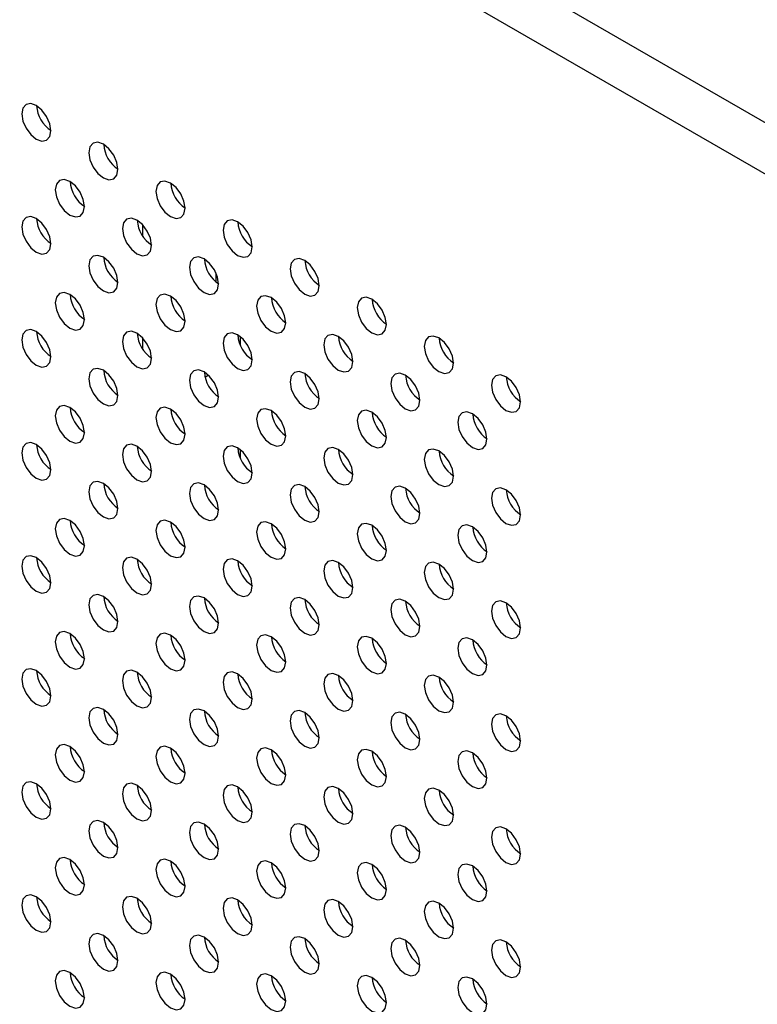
# Model space of a CAD drawing. Header units: millimetres. Extents: x 0 to 844, y -2 to 552.
# Tile 105 of 119: x 681.38 to 685.65, y 449.17 to 454.86. Entities that reach past the tile are written whole.
import ezdxf

# ---------------------------------------------------------------- set-up
doc = ezdxf.new("R2010")
doc.units = ezdxf.units.MM

msp = doc.modelspace()

# ---------------------------------------------------------------- linework, layer by layer
at = {"color": 7, "linetype": 'Continuous', "lineweight": 25}
for p, q in [((725.9315, 431.0366), (607.7436, 499.2651)), ((725.7645, 430.8353), (607.6527, 499.0198)), ((682.0931, 453.6769), (682.0931, 453.6112)), ((682.5173, 453.3986), (682.5173, 453.3461)), ((682.0931, 453.0236), (682.0931, 452.9579)), ((682.6587, 452.9786), (682.6587, 453.0293)), ((682.4541, 452.796), (682.4734, 452.8071)), ((682.6587, 452.3253), (682.6587, 452.376))]:
    msp.add_line(p, q, dxfattribs=at)
at = {"color": 7, "linetype": 'Continuous', "lineweight": 25, "flags": 128}
for points in [[(681.5632, 454.2196), (681.5567, 454.2605), (681.5385, 454.3026), (681.5112, 454.3394), (681.479, 454.3654), (681.4467, 454.3766), (681.4194, 454.3713), (681.4012, 454.3503), (681.3948, 454.3168), (681.4012, 454.2759), (681.4194, 454.2338), (681.4467, 454.197), (681.479, 454.171), (681.5112, 454.1598), (681.5385, 454.1651), (681.5567, 454.1861), (681.5632, 454.2196)], [(681.9511, 453.9957), (681.9447, 454.0366), (681.9264, 454.0786), (681.8991, 454.1155), (681.8669, 454.1415), (681.8347, 454.1527), (681.8074, 454.1474), (681.7891, 454.1264), (681.7827, 454.0929), (681.7891, 454.052), (681.8074, 454.0099), (681.8347, 453.973), (681.8669, 453.947), (681.8991, 453.9359), (681.9264, 453.9412), (681.9447, 453.9622), (681.9511, 453.9957)], [(681.7571, 453.781), (681.7507, 453.8219), (681.7325, 453.864), (681.7052, 453.9008), (681.6729, 453.9268), (681.6407, 453.938), (681.6134, 453.9327), (681.5952, 453.9117), (681.5887, 453.8782), (681.5952, 453.8373), (681.6134, 453.7952), (681.6407, 453.7584), (681.6729, 453.7324), (681.7052, 453.7212), (681.7325, 453.7265), (681.7507, 453.7475), (681.7571, 453.781)], [(682.339, 453.7717), (682.3326, 453.8126), (682.3143, 453.8547), (682.287, 453.8915), (682.2548, 453.9175), (682.2226, 453.9287), (682.1953, 453.9234), (682.177, 453.9024), (682.1706, 453.8689), (682.177, 453.828), (682.1953, 453.7859), (682.2226, 453.7491), (682.2548, 453.7231), (682.287, 453.7119), (682.3143, 453.7172), (682.3326, 453.7382), (682.339, 453.7717)], [(681.5632, 453.5663), (681.5567, 453.6072), (681.5385, 453.6493), (681.5112, 453.6861), (681.479, 453.7121), (681.4467, 453.7233), (681.4194, 453.718), (681.4012, 453.697), (681.3948, 453.6635), (681.4012, 453.6226), (681.4194, 453.5805), (681.4467, 453.5437), (681.479, 453.5177), (681.5112, 453.5065), (681.5385, 453.5118), (681.5567, 453.5328), (681.5632, 453.5663)], [(682.145, 453.557), (682.1386, 453.5979), (682.1204, 453.64), (682.0931, 453.6769), (682.0609, 453.7029), (682.0286, 453.7141), (682.0013, 453.7087), (681.9831, 453.6877), (681.9767, 453.6542), (681.9831, 453.6133), (682.0013, 453.5713), (682.0286, 453.5344), (682.0609, 453.5084), (682.0931, 453.4972), (682.1204, 453.5025), (682.1386, 453.5235), (682.145, 453.557)], [(682.7269, 453.5478), (682.7205, 453.5887), (682.7023, 453.6308), (682.6749, 453.6676), (682.6427, 453.6936), (682.6105, 453.7048), (682.5832, 453.6995), (682.5649, 453.6785), (682.5585, 453.645), (682.5649, 453.6041), (682.5832, 453.562), (682.6105, 453.5252), (682.6427, 453.4992), (682.6749, 453.488), (682.7023, 453.4933), (682.7205, 453.5143), (682.7269, 453.5478)], [(681.9511, 453.3424), (681.9447, 453.3833), (681.9264, 453.4253), (681.8991, 453.4622), (681.8669, 453.4882), (681.8347, 453.4994), (681.8074, 453.4941), (681.7891, 453.4731), (681.7827, 453.4396), (681.7891, 453.3987), (681.8074, 453.3566), (681.8347, 453.3197), (681.8669, 453.2937), (681.8991, 453.2825), (681.9264, 453.2878), (681.9447, 453.3088), (681.9511, 453.3424)], [(682.533, 453.3331), (682.5266, 453.374), (682.5083, 453.4161), (682.481, 453.4529), (682.4488, 453.4789), (682.4166, 453.4901), (682.3892, 453.4848), (682.371, 453.4638), (682.3646, 453.4303), (682.371, 453.3894), (682.3892, 453.3473), (682.4166, 453.3105), (682.4488, 453.2845), (682.481, 453.2733), (682.5083, 453.2786), (682.5266, 453.2996), (682.533, 453.3331)], [(683.1148, 453.3238), (683.1084, 453.3647), (683.0902, 453.4068), (683.0629, 453.4437), (683.0306, 453.4697), (682.9984, 453.4809), (682.9711, 453.4756), (682.9529, 453.4546), (682.9465, 453.421), (682.9529, 453.3801), (682.9711, 453.3381), (682.9984, 453.3012), (683.0306, 453.2752), (683.0629, 453.264), (683.0902, 453.2693), (683.1084, 453.2903), (683.1148, 453.3238)], [(681.7571, 453.1277), (681.7507, 453.1686), (681.7325, 453.2106), (681.7052, 453.2475), (681.6729, 453.2735), (681.6407, 453.2847), (681.6134, 453.2794), (681.5952, 453.2584), (681.5887, 453.2249), (681.5952, 453.184), (681.6134, 453.1419), (681.6407, 453.105), (681.6729, 453.079), (681.7052, 453.0678), (681.7325, 453.0731), (681.7507, 453.0942), (681.7571, 453.1277)], [(682.339, 453.1184), (682.3326, 453.1593), (682.3143, 453.2014), (682.287, 453.2382), (682.2548, 453.2642), (682.2226, 453.2754), (682.1953, 453.2701), (682.177, 453.2491), (682.1706, 453.2156), (682.177, 453.1747), (682.1953, 453.1326), (682.2226, 453.0958), (682.2548, 453.0698), (682.287, 453.0586), (682.3143, 453.0639), (682.3326, 453.0849), (682.339, 453.1184)], [(682.9209, 453.1091), (682.9145, 453.1501), (682.8962, 453.1921), (682.8689, 453.229), (682.8367, 453.255), (682.8045, 453.2662), (682.7772, 453.2609), (682.7589, 453.2399), (682.7525, 453.2064), (682.7589, 453.1654), (682.7772, 453.1234), (682.8045, 453.0865), (682.8367, 453.0605), (682.8689, 453.0493), (682.8962, 453.0546), (682.9145, 453.0756), (682.9209, 453.1091)], [(683.5028, 453.0999), (683.4963, 453.1408), (683.4781, 453.1829), (683.4508, 453.2197), (683.4186, 453.2457), (683.3863, 453.2569), (683.359, 453.2516), (683.3408, 453.2306), (683.3344, 453.1971), (683.3408, 453.1562), (683.359, 453.1141), (683.3863, 453.0773), (683.4186, 453.0513), (683.4508, 453.0401), (683.4781, 453.0454), (683.4963, 453.0664), (683.5028, 453.0999)], [(681.5632, 452.913), (681.5567, 452.9539), (681.5385, 452.996), (681.5112, 453.0328), (681.479, 453.0588), (681.4467, 453.07), (681.4194, 453.0647), (681.4012, 453.0437), (681.3948, 453.0102), (681.4012, 452.9693), (681.4194, 452.9272), (681.4467, 452.8904), (681.479, 452.8644), (681.5112, 452.8532), (681.5385, 452.8585), (681.5567, 452.8795), (681.5632, 452.913)], [(682.145, 452.9037), (682.1386, 452.9446), (682.1204, 452.9867), (682.0931, 453.0235), (682.0609, 453.0495), (682.0286, 453.0607), (682.0013, 453.0554), (681.9831, 453.0344), (681.9767, 453.0009), (681.9831, 452.96), (682.0013, 452.9179), (682.0286, 452.8811), (682.0609, 452.8551), (682.0931, 452.8439), (682.1204, 452.8492), (682.1386, 452.8702), (682.145, 452.9037)], [(682.7269, 452.8945), (682.7205, 452.9354), (682.7023, 452.9775), (682.6749, 453.0143), (682.6427, 453.0403), (682.6105, 453.0515), (682.5832, 453.0462), (682.5649, 453.0252), (682.5585, 452.9917), (682.5649, 452.9508), (682.5832, 452.9087), (682.6105, 452.8719), (682.6427, 452.8459), (682.6749, 452.8347), (682.7023, 452.84), (682.7205, 452.861), (682.7269, 452.8945)], [(683.3088, 452.8852), (683.3024, 452.9261), (683.2841, 452.9682), (683.2568, 453.005), (683.2246, 453.031), (683.1924, 453.0422), (683.1651, 453.0369), (683.1468, 453.0159), (683.1404, 452.9824), (683.1468, 452.9415), (683.1651, 452.8994), (683.1924, 452.8626), (683.2246, 452.8366), (683.2568, 452.8254), (683.2841, 452.8307), (683.3024, 452.8517), (683.3088, 452.8852)], [(683.8907, 452.876), (683.8843, 452.9169), (683.866, 452.9589), (683.8387, 452.9958), (683.8065, 453.0218), (683.7743, 453.033), (683.7469, 453.0277), (683.7287, 453.0067), (683.7223, 452.9732), (683.7287, 452.9323), (683.7469, 452.8902), (683.7743, 452.8533), (683.8065, 452.8273), (683.8387, 452.8161), (683.866, 452.8215), (683.8843, 452.8425), (683.8907, 452.876)], [(681.9511, 452.689), (681.9447, 452.7299), (681.9264, 452.772), (681.8991, 452.8089), (681.8669, 452.8349), (681.8347, 452.8461), (681.8074, 452.8408), (681.7891, 452.8197), (681.7827, 452.7862), (681.7891, 452.7453), (681.8074, 452.7033), (681.8347, 452.6664), (681.8669, 452.6404), (681.8991, 452.6292), (681.9264, 452.6345), (681.9447, 452.6555), (681.9511, 452.689)], [(682.533, 452.6798), (682.5266, 452.7207), (682.5083, 452.7628), (682.481, 452.7996), (682.4488, 452.8256), (682.4166, 452.8368), (682.3892, 452.8315), (682.371, 452.8105), (682.3646, 452.777), (682.371, 452.7361), (682.3892, 452.694), (682.4166, 452.6572), (682.4488, 452.6312), (682.481, 452.62), (682.5083, 452.6253), (682.5266, 452.6463), (682.533, 452.6798)], [(683.1148, 452.6705), (683.1084, 452.7114), (683.0902, 452.7535), (683.0629, 452.7904), (683.0306, 452.8164), (682.9984, 452.8275), (682.9711, 452.8222), (682.9529, 452.8012), (682.9465, 452.7677), (682.9529, 452.7268), (682.9711, 452.6848), (682.9984, 452.6479), (683.0306, 452.6219), (683.0629, 452.6107), (683.0902, 452.616), (683.1084, 452.637), (683.1148, 452.6705)], [(683.6967, 452.6613), (683.6903, 452.7022), (683.6721, 452.7442), (683.6448, 452.7811), (683.6125, 452.8071), (683.5803, 452.8183), (683.553, 452.813), (683.5348, 452.792), (683.5283, 452.7585), (683.5348, 452.7176), (683.553, 452.6755), (683.5803, 452.6386), (683.6125, 452.6127), (683.6448, 452.6015), (683.6721, 452.6068), (683.6903, 452.6278), (683.6967, 452.6613)], [(684.2786, 452.652), (684.2722, 452.6929), (684.2539, 452.735), (684.2266, 452.7718), (684.1944, 452.7978), (684.1622, 452.809), (684.1349, 452.8037), (684.1166, 452.7827), (684.1102, 452.7492), (684.1166, 452.7083), (684.1349, 452.6662), (684.1622, 452.6294), (684.1944, 452.6034), (684.2266, 452.5922), (684.2539, 452.5975), (684.2722, 452.6185), (684.2786, 452.652)], [(681.7571, 452.4743), (681.7507, 452.5152), (681.7325, 452.5573), (681.7052, 452.5942), (681.6729, 452.6202), (681.6407, 452.6314), (681.6134, 452.6261), (681.5952, 452.6051), (681.5887, 452.5715), (681.5952, 452.5306), (681.6134, 452.4886), (681.6407, 452.4517), (681.6729, 452.4257), (681.7052, 452.4145), (681.7325, 452.4198), (681.7507, 452.4408), (681.7571, 452.4743)], [(682.339, 452.4651), (682.3326, 452.506), (682.3143, 452.5481), (682.287, 452.5849), (682.2548, 452.6109), (682.2226, 452.6221), (682.1953, 452.6168), (682.177, 452.5958), (682.1706, 452.5623), (682.177, 452.5214), (682.1953, 452.4793), (682.2226, 452.4425), (682.2548, 452.4165), (682.287, 452.4053), (682.3143, 452.4106), (682.3326, 452.4316), (682.339, 452.4651)], [(682.9209, 452.4558), (682.9145, 452.4967), (682.8962, 452.5388), (682.8689, 452.5757), (682.8367, 452.6017), (682.8045, 452.6129), (682.7772, 452.6075), (682.7589, 452.5865), (682.7525, 452.553), (682.7589, 452.5121), (682.7772, 452.4701), (682.8045, 452.4332), (682.8367, 452.4072), (682.8689, 452.396), (682.8962, 452.4013), (682.9145, 452.4223), (682.9209, 452.4558)], [(683.5028, 452.4466), (683.4963, 452.4875), (683.4781, 452.5296), (683.4508, 452.5664), (683.4186, 452.5924), (683.3863, 452.6036), (683.359, 452.5983), (683.3408, 452.5773), (683.3344, 452.5438), (683.3408, 452.5029), (683.359, 452.4608), (683.3863, 452.424), (683.4186, 452.398), (683.4508, 452.3868), (683.4781, 452.3921), (683.4963, 452.4131), (683.5028, 452.4466)], [(684.0846, 452.4373), (684.0782, 452.4782), (684.06, 452.5203), (684.0327, 452.5571), (684.0005, 452.5831), (683.9682, 452.5943), (683.9409, 452.589), (683.9227, 452.568), (683.9163, 452.5345), (683.9227, 452.4936), (683.9409, 452.4516), (683.9682, 452.4147), (684.0005, 452.3887), (684.0327, 452.3775), (684.06, 452.3828), (684.0782, 452.4038), (684.0846, 452.4373)], [(681.5632, 452.2597), (681.5567, 452.3006), (681.5385, 452.3426), (681.5112, 452.3795), (681.479, 452.4055), (681.4467, 452.4167), (681.4194, 452.4114), (681.4012, 452.3904), (681.3948, 452.3569), (681.4012, 452.316), (681.4194, 452.2739), (681.4467, 452.237), (681.479, 452.211), (681.5112, 452.1998), (681.5385, 452.2052), (681.5567, 452.2262), (681.5632, 452.2597)], [(682.145, 452.2504), (682.1386, 452.2913), (682.1204, 452.3334), (682.0931, 452.3702), (682.0609, 452.3962), (682.0286, 452.4074), (682.0013, 452.4021), (681.9831, 452.3811), (681.9767, 452.3476), (681.9831, 452.3067), (682.0013, 452.2646), (682.0286, 452.2278), (682.0609, 452.2018), (682.0931, 452.1906), (682.1204, 452.1959), (682.1386, 452.2169), (682.145, 452.2504)], [(682.7269, 452.2412), (682.7205, 452.2821), (682.7023, 452.3241), (682.6749, 452.361), (682.6427, 452.387), (682.6105, 452.3982), (682.5832, 452.3929), (682.5649, 452.3719), (682.5585, 452.3384), (682.5649, 452.2975), (682.5832, 452.2554), (682.6105, 452.2185), (682.6427, 452.1925), (682.6749, 452.1813), (682.7023, 452.1866), (682.7205, 452.2077), (682.7269, 452.2412)], [(683.3088, 452.2319), (683.3024, 452.2728), (683.2841, 452.3149), (683.2568, 452.3517), (683.2246, 452.3777), (683.1924, 452.3889), (683.1651, 452.3836), (683.1468, 452.3626), (683.1404, 452.3291), (683.1468, 452.2882), (683.1651, 452.2461), (683.1924, 452.2093), (683.2246, 452.1833), (683.2568, 452.1721), (683.2841, 452.1774), (683.3024, 452.1984), (683.3088, 452.2319)], [(683.8907, 452.2226), (683.8843, 452.2636), (683.866, 452.3056), (683.8387, 452.3425), (683.8065, 452.3685), (683.7743, 452.3797), (683.7469, 452.3744), (683.7287, 452.3534), (683.7223, 452.3199), (683.7287, 452.2789), (683.7469, 452.2369), (683.7743, 452.2), (683.8065, 452.174), (683.8387, 452.1628), (683.866, 452.1681), (683.8843, 452.1891), (683.8907, 452.2226)], [(681.9511, 452.0357), (681.9447, 452.0766), (681.9264, 452.1187), (681.8991, 452.1555), (681.8669, 452.1815), (681.8347, 452.1927), (681.8074, 452.1874), (681.7891, 452.1664), (681.7827, 452.1329), (681.7891, 452.092), (681.8074, 452.0499), (681.8347, 452.0131), (681.8669, 451.9871), (681.8991, 451.9759), (681.9264, 451.9812), (681.9447, 452.0022), (681.9511, 452.0357)], [(682.533, 452.0265), (682.5266, 452.0674), (682.5083, 452.1094), (682.481, 452.1463), (682.4488, 452.1723), (682.4166, 452.1835), (682.3892, 452.1782), (682.371, 452.1572), (682.3646, 452.1237), (682.371, 452.0828), (682.3892, 452.0407), (682.4166, 452.0038), (682.4488, 451.9778), (682.481, 451.9666), (682.5083, 451.972), (682.5266, 451.993), (682.533, 452.0265)], [(683.1148, 452.0172), (683.1084, 452.0581), (683.0902, 452.1002), (683.0629, 452.137), (683.0306, 452.163), (682.9984, 452.1742), (682.9711, 452.1689), (682.9529, 452.1479), (682.9465, 452.1144), (682.9529, 452.0735), (682.9711, 452.0314), (682.9984, 451.9946), (683.0306, 451.9686), (683.0629, 451.9574), (683.0902, 451.9627), (683.1084, 451.9837), (683.1148, 452.0172)], [(683.6967, 452.008), (683.6903, 452.0489), (683.6721, 452.0909), (683.6448, 452.1278), (683.6125, 452.1538), (683.5803, 452.165), (683.553, 452.1597), (683.5348, 452.1387), (683.5283, 452.1052), (683.5348, 452.0643), (683.553, 452.0222), (683.5803, 451.9853), (683.6125, 451.9593), (683.6448, 451.9481), (683.6721, 451.9534), (683.6903, 451.9744), (683.6967, 452.008)], [(684.2786, 451.9987), (684.2722, 452.0396), (684.2539, 452.0817), (684.2266, 452.1185), (684.1944, 452.1445), (684.1622, 452.1557), (684.1349, 452.1504), (684.1166, 452.1294), (684.1102, 452.0959), (684.1166, 452.055), (684.1349, 452.0129), (684.1622, 451.9761), (684.1944, 451.9501), (684.2266, 451.9389), (684.2539, 451.9442), (684.2722, 451.9652), (684.2786, 451.9987)], [(681.7571, 451.821), (681.7507, 451.8619), (681.7325, 451.904), (681.7052, 451.9409), (681.6729, 451.9668), (681.6407, 451.978), (681.6134, 451.9727), (681.5952, 451.9517), (681.5887, 451.9182), (681.5952, 451.8773), (681.6134, 451.8353), (681.6407, 451.7984), (681.6729, 451.7724), (681.7052, 451.7612), (681.7325, 451.7665), (681.7507, 451.7875), (681.7571, 451.821)], [(682.339, 451.8118), (682.3326, 451.8527), (682.3143, 451.8948), (682.287, 451.9316), (682.2548, 451.9576), (682.2226, 451.9688), (682.1953, 451.9635), (682.177, 451.9425), (682.1706, 451.909), (682.177, 451.8681), (682.1953, 451.826), (682.2226, 451.7892), (682.2548, 451.7632), (682.287, 451.752), (682.3143, 451.7573), (682.3326, 451.7783), (682.339, 451.8118)], [(682.9209, 451.8025), (682.9145, 451.8434), (682.8962, 451.8855), (682.8689, 451.9223), (682.8367, 451.9483), (682.8045, 451.9595), (682.7772, 451.9542), (682.7589, 451.9332), (682.7525, 451.8997), (682.7589, 451.8588), (682.7772, 451.8167), (682.8045, 451.7799), (682.8367, 451.7539), (682.8689, 451.7427), (682.8962, 451.748), (682.9145, 451.769), (682.9209, 451.8025)], [(683.5028, 451.7933), (683.4963, 451.8342), (683.4781, 451.8763), (683.4508, 451.9131), (683.4186, 451.9391), (683.3863, 451.9503), (683.359, 451.945), (683.3408, 451.924), (683.3344, 451.8905), (683.3408, 451.8496), (683.359, 451.8075), (683.3863, 451.7707), (683.4186, 451.7447), (683.4508, 451.7335), (683.4781, 451.7388), (683.4963, 451.7598), (683.5028, 451.7933)], [(684.0846, 451.784), (684.0782, 451.8249), (684.06, 451.867), (684.0327, 451.9038), (684.0005, 451.9298), (683.9682, 451.941), (683.9409, 451.9357), (683.9227, 451.9147), (683.9163, 451.8812), (683.9227, 451.8403), (683.9409, 451.7982), (683.9682, 451.7614), (684.0005, 451.7354), (684.0327, 451.7242), (684.06, 451.7295), (684.0782, 451.7505), (684.0846, 451.784)], [(681.5632, 451.6063), (681.5567, 451.6473), (681.5385, 451.6893), (681.5112, 451.7262), (681.479, 451.7522), (681.4467, 451.7634), (681.4194, 451.7581), (681.4012, 451.7371), (681.3948, 451.7036), (681.4012, 451.6626), (681.4194, 451.6206), (681.4467, 451.5837), (681.479, 451.5577), (681.5112, 451.5465), (681.5385, 451.5518), (681.5567, 451.5728), (681.5632, 451.6063)], [(682.145, 451.5971), (682.1386, 451.638), (682.1204, 451.6801), (682.0931, 451.7169), (682.0609, 451.7429), (682.0286, 451.7541), (682.0013, 451.7488), (681.9831, 451.7278), (681.9767, 451.6943), (681.9831, 451.6534), (682.0013, 451.6113), (682.0286, 451.5745), (682.0609, 451.5485), (682.0931, 451.5373), (682.1204, 451.5426), (682.1386, 451.5636), (682.145, 451.5971)], [(682.7269, 451.5878), (682.7205, 451.6287), (682.7023, 451.6708), (682.6749, 451.7077), (682.6427, 451.7337), (682.6105, 451.7449), (682.5832, 451.7396), (682.5649, 451.7186), (682.5585, 451.685), (682.5649, 451.6441), (682.5832, 451.6021), (682.6105, 451.5652), (682.6427, 451.5392), (682.6749, 451.528), (682.7023, 451.5333), (682.7205, 451.5543), (682.7269, 451.5878)], [(683.3088, 451.5786), (683.3024, 451.6195), (683.2841, 451.6616), (683.2568, 451.6984), (683.2246, 451.7244), (683.1924, 451.7356), (683.1651, 451.7303), (683.1468, 451.7093), (683.1404, 451.6758), (683.1468, 451.6349), (683.1651, 451.5928), (683.1924, 451.556), (683.2246, 451.53), (683.2568, 451.5188), (683.2841, 451.5241), (683.3024, 451.5451), (683.3088, 451.5786)], [(683.8907, 451.5693), (683.8843, 451.6102), (683.866, 451.6523), (683.8387, 451.6892), (683.8065, 451.7152), (683.7743, 451.7264), (683.7469, 451.721), (683.7287, 451.7), (683.7223, 451.6665), (683.7287, 451.6256), (683.7469, 451.5836), (683.7743, 451.5467), (683.8065, 451.5207), (683.8387, 451.5095), (683.866, 451.5148), (683.8843, 451.5358), (683.8907, 451.5693)], [(681.9511, 451.3824), (681.9447, 451.4233), (681.9264, 451.4654), (681.8991, 451.5022), (681.8669, 451.5282), (681.8347, 451.5394), (681.8074, 451.5341), (681.7891, 451.5131), (681.7827, 451.4796), (681.7891, 451.4387), (681.8074, 451.3966), (681.8347, 451.3598), (681.8669, 451.3338), (681.8991, 451.3226), (681.9264, 451.3279), (681.9447, 451.3489), (681.9511, 451.3824)], [(682.533, 451.3731), (682.5266, 451.4141), (682.5083, 451.4561), (682.481, 451.493), (682.4488, 451.519), (682.4166, 451.5302), (682.3892, 451.5249), (682.371, 451.5039), (682.3646, 451.4704), (682.371, 451.4294), (682.3892, 451.3874), (682.4166, 451.3505), (682.4488, 451.3245), (682.481, 451.3133), (682.5083, 451.3186), (682.5266, 451.3396), (682.533, 451.3731)], [(683.1148, 451.3639), (683.1084, 451.4048), (683.0902, 451.4469), (683.0629, 451.4837), (683.0306, 451.5097), (682.9984, 451.5209), (682.9711, 451.5156), (682.9529, 451.4946), (682.9465, 451.4611), (682.9529, 451.4202), (682.9711, 451.3781), (682.9984, 451.3413), (683.0306, 451.3153), (683.0629, 451.3041), (683.0902, 451.3094), (683.1084, 451.3304), (683.1148, 451.3639)], [(683.6967, 451.3546), (683.6903, 451.3955), (683.6721, 451.4376), (683.6448, 451.4745), (683.6125, 451.5005), (683.5803, 451.5117), (683.553, 451.5064), (683.5348, 451.4853), (683.5283, 451.4518), (683.5348, 451.4109), (683.553, 451.3689), (683.5803, 451.332), (683.6125, 451.306), (683.6448, 451.2948), (683.6721, 451.3001), (683.6903, 451.3211), (683.6967, 451.3546)], [(684.2786, 451.3454), (684.2722, 451.3863), (684.2539, 451.4284), (684.2266, 451.4652), (684.1944, 451.4912), (684.1622, 451.5024), (684.1349, 451.4971), (684.1166, 451.4761), (684.1102, 451.4426), (684.1166, 451.4017), (684.1349, 451.3596), (684.1622, 451.3228), (684.1944, 451.2968), (684.2266, 451.2856), (684.2539, 451.2909), (684.2722, 451.3119), (684.2786, 451.3454)], [(681.7571, 451.1677), (681.7507, 451.2086), (681.7325, 451.2507), (681.7052, 451.2875), (681.6729, 451.3135), (681.6407, 451.3247), (681.6134, 451.3194), (681.5952, 451.2984), (681.5887, 451.2649), (681.5952, 451.224), (681.6134, 451.1819), (681.6407, 451.1451), (681.6729, 451.1191), (681.7052, 451.1079), (681.7325, 451.1132), (681.7507, 451.1342), (681.7571, 451.1677)], [(682.339, 451.1585), (682.3326, 451.1994), (682.3143, 451.2414), (682.287, 451.2783), (682.2548, 451.3043), (682.2226, 451.3155), (682.1953, 451.3102), (682.177, 451.2892), (682.1706, 451.2557), (682.177, 451.2148), (682.1953, 451.1727), (682.2226, 451.1359), (682.2548, 451.1099), (682.287, 451.0987), (682.3143, 451.104), (682.3326, 451.125), (682.339, 451.1585)], [(682.9209, 451.1492), (682.9145, 451.1901), (682.8962, 451.2322), (682.8689, 451.269), (682.8367, 451.295), (682.8045, 451.3062), (682.7772, 451.3009), (682.7589, 451.2799), (682.7525, 451.2464), (682.7589, 451.2055), (682.7772, 451.1634), (682.8045, 451.1266), (682.8367, 451.1006), (682.8689, 451.0894), (682.8962, 451.0947), (682.9145, 451.1157), (682.9209, 451.1492)], [(683.5028, 451.14), (683.4963, 451.1809), (683.4781, 451.2229), (683.4508, 451.2598), (683.4186, 451.2858), (683.3863, 451.297), (683.359, 451.2917), (683.3408, 451.2707), (683.3344, 451.2372), (683.3408, 451.1963), (683.359, 451.1542), (683.3863, 451.1173), (683.4186, 451.0913), (683.4508, 451.0801), (683.4781, 451.0855), (683.4963, 451.1065), (683.5028, 451.14)], [(684.0846, 451.1307), (684.0782, 451.1716), (684.06, 451.2137), (684.0327, 451.2505), (684.0005, 451.2765), (683.9682, 451.2877), (683.9409, 451.2824), (683.9227, 451.2614), (683.9163, 451.2279), (683.9227, 451.187), (683.9409, 451.1449), (683.9682, 451.1081), (684.0005, 451.0821), (684.0327, 451.0709), (684.06, 451.0762), (684.0782, 451.0972), (684.0846, 451.1307)], [(681.5632, 450.953), (681.5567, 450.9939), (681.5385, 451.036), (681.5112, 451.0729), (681.479, 451.0989), (681.4467, 451.1101), (681.4194, 451.1047), (681.4012, 451.0837), (681.3948, 451.0502), (681.4012, 451.0093), (681.4194, 450.9673), (681.4467, 450.9304), (681.479, 450.9044), (681.5112, 450.8932), (681.5385, 450.8985), (681.5567, 450.9195), (681.5632, 450.953)], [(682.145, 450.9438), (682.1386, 450.9847), (682.1204, 451.0268), (682.0931, 451.0636), (682.0609, 451.0896), (682.0286, 451.1008), (682.0013, 451.0955), (681.9831, 451.0745), (681.9767, 451.041), (681.9831, 451.0001), (682.0013, 450.958), (682.0286, 450.9212), (682.0609, 450.8952), (682.0931, 450.884), (682.1204, 450.8893), (682.1386, 450.9103), (682.145, 450.9438)], [(682.7269, 450.9345), (682.7205, 450.9754), (682.7023, 451.0175), (682.6749, 451.0543), (682.6427, 451.0803), (682.6105, 451.0915), (682.5832, 451.0862), (682.5649, 451.0652), (682.5585, 451.0317), (682.5649, 450.9908), (682.5832, 450.9488), (682.6105, 450.9119), (682.6427, 450.8859), (682.6749, 450.8747), (682.7023, 450.88), (682.7205, 450.901), (682.7269, 450.9345)], [(683.3088, 450.9253), (683.3024, 450.9662), (683.2841, 451.0082), (683.2568, 451.0451), (683.2246, 451.0711), (683.1924, 451.0823), (683.1651, 451.077), (683.1468, 451.056), (683.1404, 451.0225), (683.1468, 450.9816), (683.1651, 450.9395), (683.1924, 450.9026), (683.2246, 450.8766), (683.2568, 450.8654), (683.2841, 450.8708), (683.3024, 450.8918), (683.3088, 450.9253)], [(683.8907, 450.916), (683.8843, 450.9569), (683.866, 450.999), (683.8387, 451.0358), (683.8065, 451.0618), (683.7743, 451.073), (683.7469, 451.0677), (683.7287, 451.0467), (683.7223, 451.0132), (683.7287, 450.9723), (683.7469, 450.9302), (683.7743, 450.8934), (683.8065, 450.8674), (683.8387, 450.8562), (683.866, 450.8615), (683.8843, 450.8825), (683.8907, 450.916)], [(681.9511, 450.7291), (681.9447, 450.77), (681.9264, 450.8121), (681.8991, 450.8489), (681.8669, 450.8749), (681.8347, 450.8861), (681.8074, 450.8808), (681.7891, 450.8598), (681.7827, 450.8263), (681.7891, 450.7854), (681.8074, 450.7433), (681.8347, 450.7065), (681.8669, 450.6805), (681.8991, 450.6693), (681.9264, 450.6746), (681.9447, 450.6956), (681.9511, 450.7291)], [(682.533, 450.7198), (682.5266, 450.7607), (682.5083, 450.8028), (682.481, 450.8397), (682.4488, 450.8657), (682.4166, 450.8769), (682.3892, 450.8715), (682.371, 450.8505), (682.3646, 450.817), (682.371, 450.7761), (682.3892, 450.7341), (682.4166, 450.6972), (682.4488, 450.6712), (682.481, 450.66), (682.5083, 450.6653), (682.5266, 450.6863), (682.533, 450.7198)], [(683.1148, 450.7106), (683.1084, 450.7515), (683.0902, 450.7936), (683.0629, 450.8304), (683.0306, 450.8564), (682.9984, 450.8676), (682.9711, 450.8623), (682.9529, 450.8413), (682.9465, 450.8078), (682.9529, 450.7669), (682.9711, 450.7248), (682.9984, 450.688), (683.0306, 450.662), (683.0629, 450.6508), (683.0902, 450.6561), (683.1084, 450.6771), (683.1148, 450.7106)], [(683.6967, 450.7013), (683.6903, 450.7422), (683.6721, 450.7843), (683.6448, 450.8211), (683.6125, 450.8471), (683.5803, 450.8583), (683.553, 450.853), (683.5348, 450.832), (683.5283, 450.7985), (683.5348, 450.7576), (683.553, 450.7155), (683.5803, 450.6787), (683.6125, 450.6527), (683.6448, 450.6415), (683.6721, 450.6468), (683.6903, 450.6678), (683.6967, 450.7013)], [(684.2786, 450.6921), (684.2722, 450.733), (684.2539, 450.7751), (684.2266, 450.8119), (684.1944, 450.8379), (684.1622, 450.8491), (684.1349, 450.8438), (684.1166, 450.8228), (684.1102, 450.7893), (684.1166, 450.7484), (684.1349, 450.7063), (684.1622, 450.6695), (684.1944, 450.6435), (684.2266, 450.6323), (684.2539, 450.6376), (684.2722, 450.6586), (684.2786, 450.6921)], [(681.7571, 450.5144), (681.7507, 450.5553), (681.7325, 450.5974), (681.7052, 450.6342), (681.6729, 450.6602), (681.6407, 450.6714), (681.6134, 450.6661), (681.5952, 450.6451), (681.5887, 450.6116), (681.5952, 450.5707), (681.6134, 450.5286), (681.6407, 450.4918), (681.6729, 450.4658), (681.7052, 450.4546), (681.7325, 450.4599), (681.7507, 450.4809), (681.7571, 450.5144)], [(682.339, 450.5052), (682.3326, 450.5461), (682.3143, 450.5881), (682.287, 450.625), (682.2548, 450.651), (682.2226, 450.6622), (682.1953, 450.6569), (682.177, 450.6359), (682.1706, 450.6024), (682.177, 450.5615), (682.1953, 450.5194), (682.2226, 450.4825), (682.2548, 450.4565), (682.287, 450.4453), (682.3143, 450.4506), (682.3326, 450.4716), (682.339, 450.5052)], [(682.9209, 450.4959), (682.9145, 450.5368), (682.8962, 450.5789), (682.8689, 450.6157), (682.8367, 450.6417), (682.8045, 450.6529), (682.7772, 450.6476), (682.7589, 450.6266), (682.7525, 450.5931), (682.7589, 450.5522), (682.7772, 450.5101), (682.8045, 450.4733), (682.8367, 450.4473), (682.8689, 450.4361), (682.8962, 450.4414), (682.9145, 450.4624), (682.9209, 450.4959)], [(683.5028, 450.4866), (683.4963, 450.5275), (683.4781, 450.5696), (683.4508, 450.6065), (683.4186, 450.6325), (683.3863, 450.6437), (683.359, 450.6384), (683.3408, 450.6174), (683.3344, 450.5838), (683.3408, 450.5429), (683.359, 450.5009), (683.3863, 450.464), (683.4186, 450.438), (683.4508, 450.4268), (683.4781, 450.4321), (683.4963, 450.4531), (683.5028, 450.4866)], [(684.0846, 450.4774), (684.0782, 450.5183), (684.06, 450.5604), (684.0327, 450.5972), (684.0005, 450.6232), (683.9682, 450.6344), (683.9409, 450.6291), (683.9227, 450.6081), (683.9163, 450.5746), (683.9227, 450.5337), (683.9409, 450.4916), (683.9682, 450.4548), (684.0005, 450.4288), (684.0327, 450.4176), (684.06, 450.4229), (684.0782, 450.4439), (684.0846, 450.4774)], [(681.5632, 450.2997), (681.5567, 450.3406), (681.5385, 450.3827), (681.5112, 450.4195), (681.479, 450.4455), (681.4467, 450.4567), (681.4194, 450.4514), (681.4012, 450.4304), (681.3948, 450.3969), (681.4012, 450.356), (681.4194, 450.3139), (681.4467, 450.2771), (681.479, 450.2511), (681.5112, 450.2399), (681.5385, 450.2452), (681.5567, 450.2662), (681.5632, 450.2997)], [(682.145, 450.2905), (682.1386, 450.3314), (682.1204, 450.3734), (682.0931, 450.4103), (682.0609, 450.4363), (682.0286, 450.4475), (682.0013, 450.4422), (681.9831, 450.4212), (681.9767, 450.3877), (681.9831, 450.3468), (682.0013, 450.3047), (682.0286, 450.2678), (682.0609, 450.2418), (682.0931, 450.2306), (682.1204, 450.2359), (682.1386, 450.257), (682.145, 450.2905)], [(682.7269, 450.2812), (682.7205, 450.3221), (682.7023, 450.3642), (682.6749, 450.401), (682.6427, 450.427), (682.6105, 450.4382), (682.5832, 450.4329), (682.5649, 450.4119), (682.5585, 450.3784), (682.5649, 450.3375), (682.5832, 450.2954), (682.6105, 450.2586), (682.6427, 450.2326), (682.6749, 450.2214), (682.7023, 450.2267), (682.7205, 450.2477), (682.7269, 450.2812)], [(683.3088, 450.272), (683.3024, 450.3129), (683.2841, 450.3549), (683.2568, 450.3918), (683.2246, 450.4178), (683.1924, 450.429), (683.1651, 450.4237), (683.1468, 450.4027), (683.1404, 450.3692), (683.1468, 450.3283), (683.1651, 450.2862), (683.1924, 450.2493), (683.2246, 450.2233), (683.2568, 450.2121), (683.2841, 450.2174), (683.3024, 450.2384), (683.3088, 450.272)], [(683.8907, 450.2627), (683.8843, 450.3036), (683.866, 450.3457), (683.8387, 450.3825), (683.8065, 450.4085), (683.7743, 450.4197), (683.7469, 450.4144), (683.7287, 450.3934), (683.7223, 450.3599), (683.7287, 450.319), (683.7469, 450.2769), (683.7743, 450.2401), (683.8065, 450.2141), (683.8387, 450.2029), (683.866, 450.2082), (683.8843, 450.2292), (683.8907, 450.2627)], [(681.9511, 450.0758), (681.9447, 450.1167), (681.9264, 450.1588), (681.8991, 450.1956), (681.8669, 450.2216), (681.8347, 450.2328), (681.8074, 450.2275), (681.7891, 450.2065), (681.7827, 450.173), (681.7891, 450.1321), (681.8074, 450.09), (681.8347, 450.0532), (681.8669, 450.0272), (681.8991, 450.016), (681.9264, 450.0213), (681.9447, 450.0423), (681.9511, 450.0758)], [(682.533, 450.0665), (682.5266, 450.1074), (682.5083, 450.1495), (682.481, 450.1863), (682.4488, 450.2123), (682.4166, 450.2235), (682.3892, 450.2182), (682.371, 450.1972), (682.3646, 450.1637), (682.371, 450.1228), (682.3892, 450.0807), (682.4166, 450.0439), (682.4488, 450.0179), (682.481, 450.0067), (682.5083, 450.012), (682.5266, 450.033), (682.533, 450.0665)], [(683.1148, 450.0573), (683.1084, 450.0982), (683.0902, 450.1403), (683.0629, 450.1771), (683.0306, 450.2031), (682.9984, 450.2143), (682.9711, 450.209), (682.9529, 450.188), (682.9465, 450.1545), (682.9529, 450.1136), (682.9711, 450.0715), (682.9984, 450.0347), (683.0306, 450.0087), (683.0629, 449.9975), (683.0902, 450.0028), (683.1084, 450.0238), (683.1148, 450.0573)], [(683.6967, 450.048), (683.6903, 450.0889), (683.6721, 450.131), (683.6448, 450.1678), (683.6125, 450.1938), (683.5803, 450.205), (683.553, 450.1997), (683.5348, 450.1787), (683.5283, 450.1452), (683.5348, 450.1043), (683.553, 450.0622), (683.5803, 450.0254), (683.6125, 449.9994), (683.6448, 449.9882), (683.6721, 449.9935), (683.6903, 450.0145), (683.6967, 450.048)], [(684.2786, 450.0388), (684.2722, 450.0797), (684.2539, 450.1217), (684.2266, 450.1586), (684.1944, 450.1846), (684.1622, 450.1958), (684.1349, 450.1905), (684.1166, 450.1695), (684.1102, 450.136), (684.1166, 450.0951), (684.1349, 450.053), (684.1622, 450.0161), (684.1944, 449.9901), (684.2266, 449.9789), (684.2539, 449.9843), (684.2722, 450.0053), (684.2786, 450.0388)], [(681.7571, 449.8611), (681.7507, 449.902), (681.7325, 449.9441), (681.7052, 449.9809), (681.6729, 450.0069), (681.6407, 450.0181), (681.6134, 450.0128), (681.5952, 449.9918), (681.5887, 449.9583), (681.5952, 449.9174), (681.6134, 449.8753), (681.6407, 449.8385), (681.6729, 449.8125), (681.7052, 449.8013), (681.7325, 449.8066), (681.7507, 449.8276), (681.7571, 449.8611)], [(682.339, 449.8518), (682.3326, 449.8927), (682.3143, 449.9348), (682.287, 449.9717), (682.2548, 449.9977), (682.2226, 450.0089), (682.1953, 450.0036), (682.177, 449.9825), (682.1706, 449.949), (682.177, 449.9081), (682.1953, 449.8661), (682.2226, 449.8292), (682.2548, 449.8032), (682.287, 449.792), (682.3143, 449.7973), (682.3326, 449.8183), (682.339, 449.8518)], [(682.9209, 449.8426), (682.9145, 449.8835), (682.8962, 449.9256), (682.8689, 449.9624), (682.8367, 449.9884), (682.8045, 449.9996), (682.7772, 449.9943), (682.7589, 449.9733), (682.7525, 449.9398), (682.7589, 449.8989), (682.7772, 449.8568), (682.8045, 449.82), (682.8367, 449.794), (682.8689, 449.7828), (682.8962, 449.7881), (682.9145, 449.8091), (682.9209, 449.8426)], [(683.5028, 449.8333), (683.4963, 449.8742), (683.4781, 449.9163), (683.4508, 449.9532), (683.4186, 449.9792), (683.3863, 449.9904), (683.359, 449.985), (683.3408, 449.964), (683.3344, 449.9305), (683.3408, 449.8896), (683.359, 449.8476), (683.3863, 449.8107), (683.4186, 449.7847), (683.4508, 449.7735), (683.4781, 449.7788), (683.4963, 449.7998), (683.5028, 449.8333)], [(684.0846, 449.8241), (684.0782, 449.865), (684.06, 449.907), (684.0327, 449.9439), (684.0005, 449.9699), (683.9682, 449.9811), (683.9409, 449.9758), (683.9227, 449.9548), (683.9163, 449.9213), (683.9227, 449.8804), (683.9409, 449.8383), (683.9682, 449.8015), (684.0005, 449.7755), (684.0327, 449.7643), (684.06, 449.7696), (684.0782, 449.7906), (684.0846, 449.8241)], [(681.5632, 449.6464), (681.5567, 449.6873), (681.5385, 449.7294), (681.5112, 449.7662), (681.479, 449.7922), (681.4467, 449.8034), (681.4194, 449.7981), (681.4012, 449.7771), (681.3948, 449.7436), (681.4012, 449.7027), (681.4194, 449.6606), (681.4467, 449.6238), (681.479, 449.5978), (681.5112, 449.5866), (681.5385, 449.5919), (681.5567, 449.6129), (681.5632, 449.6464)], [(682.145, 449.6371), (682.1386, 449.678), (682.1204, 449.7201), (682.0931, 449.757), (682.0609, 449.783), (682.0286, 449.7942), (682.0013, 449.7889), (681.9831, 449.7679), (681.9767, 449.7343), (681.9831, 449.6934), (682.0013, 449.6514), (682.0286, 449.6145), (682.0609, 449.5885), (682.0931, 449.5773), (682.1204, 449.5826), (682.1386, 449.6036), (682.145, 449.6371)], [(682.7269, 449.6279), (682.7205, 449.6688), (682.7023, 449.7109), (682.6749, 449.7477), (682.6427, 449.7737), (682.6105, 449.7849), (682.5832, 449.7796), (682.5649, 449.7586), (682.5585, 449.7251), (682.5649, 449.6842), (682.5832, 449.6421), (682.6105, 449.6053), (682.6427, 449.5793), (682.6749, 449.5681), (682.7023, 449.5734), (682.7205, 449.5944), (682.7269, 449.6279)], [(683.3088, 449.6186), (683.3024, 449.6595), (683.2841, 449.7016), (683.2568, 449.7385), (683.2246, 449.7645), (683.1924, 449.7757), (683.1651, 449.7703), (683.1468, 449.7493), (683.1404, 449.7158), (683.1468, 449.6749), (683.1651, 449.6329), (683.1924, 449.596), (683.2246, 449.57), (683.2568, 449.5588), (683.2841, 449.5641), (683.3024, 449.5851), (683.3088, 449.6186)], [(683.8907, 449.6094), (683.8843, 449.6503), (683.866, 449.6924), (683.8387, 449.7292), (683.8065, 449.7552), (683.7743, 449.7664), (683.7469, 449.7611), (683.7287, 449.7401), (683.7223, 449.7066), (683.7287, 449.6657), (683.7469, 449.6236), (683.7743, 449.5868), (683.8065, 449.5608), (683.8387, 449.5496), (683.866, 449.5549), (683.8843, 449.5759), (683.8907, 449.6094)], [(681.9511, 449.4225), (681.9447, 449.4634), (681.9264, 449.5054), (681.8991, 449.5423), (681.8669, 449.5683), (681.8347, 449.5795), (681.8074, 449.5742), (681.7891, 449.5532), (681.7827, 449.5197), (681.7891, 449.4788), (681.8074, 449.4367), (681.8347, 449.3998), (681.8669, 449.3738), (681.8991, 449.3626), (681.9264, 449.368), (681.9447, 449.389), (681.9511, 449.4225)], [(682.533, 449.4132), (682.5266, 449.4541), (682.5083, 449.4962), (682.481, 449.533), (682.4488, 449.559), (682.4166, 449.5702), (682.3892, 449.5649), (682.371, 449.5439), (682.3646, 449.5104), (682.371, 449.4695), (682.3892, 449.4274), (682.4166, 449.3906), (682.4488, 449.3646), (682.481, 449.3534), (682.5083, 449.3587), (682.5266, 449.3797), (682.533, 449.4132)], [(683.1148, 449.404), (683.1084, 449.4449), (683.0902, 449.4869), (683.0629, 449.5238), (683.0306, 449.5498), (682.9984, 449.561), (682.9711, 449.5557), (682.9529, 449.5347), (682.9465, 449.5012), (682.9529, 449.4603), (682.9711, 449.4182), (682.9984, 449.3813), (683.0306, 449.3553), (683.0629, 449.3441), (683.0902, 449.3494), (683.1084, 449.3705), (683.1148, 449.404)], [(683.6967, 449.3947), (683.6903, 449.4356), (683.6721, 449.4777), (683.6448, 449.5145), (683.6125, 449.5405), (683.5803, 449.5517), (683.553, 449.5464), (683.5348, 449.5254), (683.5283, 449.4919), (683.5348, 449.451), (683.553, 449.4089), (683.5803, 449.3721), (683.6125, 449.3461), (683.6448, 449.3349), (683.6721, 449.3402), (683.6903, 449.3612), (683.6967, 449.3947)], [(684.2786, 449.3855), (684.2722, 449.4264), (684.2539, 449.4684), (684.2266, 449.5053), (684.1944, 449.5313), (684.1622, 449.5425), (684.1349, 449.5372), (684.1166, 449.5162), (684.1102, 449.4827), (684.1166, 449.4418), (684.1349, 449.3997), (684.1622, 449.3628), (684.1944, 449.3368), (684.2266, 449.3256), (684.2539, 449.3309), (684.2722, 449.3519), (684.2786, 449.3855)], [(681.7571, 449.2078), (681.7507, 449.2487), (681.7325, 449.2908), (681.7052, 449.3276), (681.6729, 449.3536), (681.6407, 449.3648), (681.6134, 449.3595), (681.5952, 449.3385), (681.5887, 449.305), (681.5952, 449.2641), (681.6134, 449.222), (681.6407, 449.1852), (681.6729, 449.1592), (681.7052, 449.148), (681.7325, 449.1533), (681.7507, 449.1743), (681.7571, 449.2078)], [(682.339, 449.1985), (682.3326, 449.2394), (682.3143, 449.2815), (682.287, 449.3183), (682.2548, 449.3443), (682.2226, 449.3555), (682.1953, 449.3502), (682.177, 449.3292), (682.1706, 449.2957), (682.177, 449.2548), (682.1953, 449.2127), (682.2226, 449.1759), (682.2548, 449.1499), (682.287, 449.1387), (682.3143, 449.144), (682.3326, 449.165), (682.339, 449.1985)], [(682.9209, 449.1893), (682.9145, 449.2302), (682.8962, 449.2722), (682.8689, 449.3091), (682.8367, 449.3351), (682.8045, 449.3463), (682.7772, 449.341), (682.7589, 449.32), (682.7525, 449.2865), (682.7589, 449.2456), (682.7772, 449.2035), (682.8045, 449.1666), (682.8367, 449.1406), (682.8689, 449.1294), (682.8962, 449.1348), (682.9145, 449.1558), (682.9209, 449.1893)], [(683.5028, 449.18), (683.4963, 449.2209), (683.4781, 449.263), (683.4508, 449.2998), (683.4186, 449.3258), (683.3863, 449.337), (683.359, 449.3317), (683.3408, 449.3107), (683.3344, 449.2772), (683.3408, 449.2363), (683.359, 449.1942), (683.3863, 449.1574), (683.4186, 449.1314), (683.4508, 449.1202), (683.4781, 449.1255), (683.4963, 449.1465), (683.5028, 449.18)], [(684.0846, 449.1708), (684.0782, 449.2117), (684.06, 449.2537), (684.0327, 449.2906), (684.0005, 449.3166), (683.9682, 449.3278), (683.9409, 449.3225), (683.9227, 449.3015), (683.9163, 449.268), (683.9227, 449.2271), (683.9409, 449.185), (683.9682, 449.1481), (684.0005, 449.1221), (684.0327, 449.1109), (684.06, 449.1162), (684.0782, 449.1373), (684.0846, 449.1708)]]:
    msp.add_lwpolyline(points, dxfattribs=at)
at = {"color": 7, "linetype": 'Continuous', "lineweight": 25}
for centre in [(681.6638, 454.375), (682.0517, 454.1511), (681.8577, 453.9364), (682.4396, 453.9271), (681.6638, 453.7217), (682.2457, 453.7124), (682.8275, 453.7032), (682.0517, 453.4977), (682.6336, 453.4885), (683.2154, 453.4792), (681.8577, 453.2831), (682.4396, 453.2738), (683.0215, 453.2645), (683.6034, 453.2553), (681.6638, 453.0684), (682.2457, 453.0591), (682.8275, 453.0499), (683.4094, 453.0406), (683.9913, 453.0314), (682.0517, 452.8444), (682.6336, 452.8352), (683.2154, 452.8259), (683.7973, 452.8167), (684.3792, 452.8074), (681.8577, 452.6297), (682.4396, 452.6205), (683.0215, 452.6112), (683.6034, 452.602), (684.1853, 452.5927), (681.6638, 452.4151), (682.2457, 452.4058), (682.8275, 452.3966), (683.4094, 452.3873), (683.9913, 452.378), (682.0517, 452.1911), (682.6336, 452.1819), (683.2154, 452.1726), (683.7973, 452.1633), (684.3792, 452.1541), (681.8577, 451.9764), (682.4396, 451.9672), (683.0215, 451.9579), (683.6034, 451.9487), (684.1853, 451.9394), (681.6638, 451.7617), (682.2457, 451.7525), (682.8275, 451.7432), (683.4094, 451.734), (683.9913, 451.7247), (682.0517, 451.5378), (682.6336, 451.5285), (683.2154, 451.5193), (683.7973, 451.51), (684.3792, 451.5008), (681.8577, 451.3231), (682.4396, 451.3139), (683.0215, 451.3046), (683.6034, 451.2954), (684.1853, 451.2861), (681.6638, 451.1084), (682.2457, 451.0992), (682.8275, 451.0899), (683.4094, 451.0807), (683.9913, 451.0714), (682.0517, 450.8845), (682.6336, 450.8752), (683.2154, 450.866), (683.7973, 450.8567), (684.3792, 450.8475), (681.8577, 450.6698), (682.4396, 450.6606), (683.0215, 450.6513), (683.6034, 450.642), (684.1853, 450.6328), (681.6638, 450.4551), (682.2457, 450.4459), (682.8275, 450.4366), (683.4094, 450.4273), (683.9913, 450.4181), (682.0517, 450.2312), (682.6336, 450.2219), (683.2154, 450.2127), (683.7973, 450.2034), (684.3792, 450.1942), (681.8577, 450.0165), (682.4396, 450.0072), (683.0215, 449.998), (683.6034, 449.9887), (684.1853, 449.9795), (681.6638, 449.8018), (682.2457, 449.7925), (682.8275, 449.7833), (683.4094, 449.774), (683.9913, 449.7648), (682.0517, 449.5779), (682.6336, 449.5686), (683.2154, 449.5594), (683.7973, 449.5501), (684.3792, 449.5408), (681.8577, 449.3632), (682.4396, 449.3539), (683.0215, 449.3447), (683.6034, 449.3354), (684.1853, 449.3262)]:
    msp.add_arc(centre, 0.1834, 183.3013, 237.3527, dxfattribs=at)

doc.saveas('drawing.dxf')
